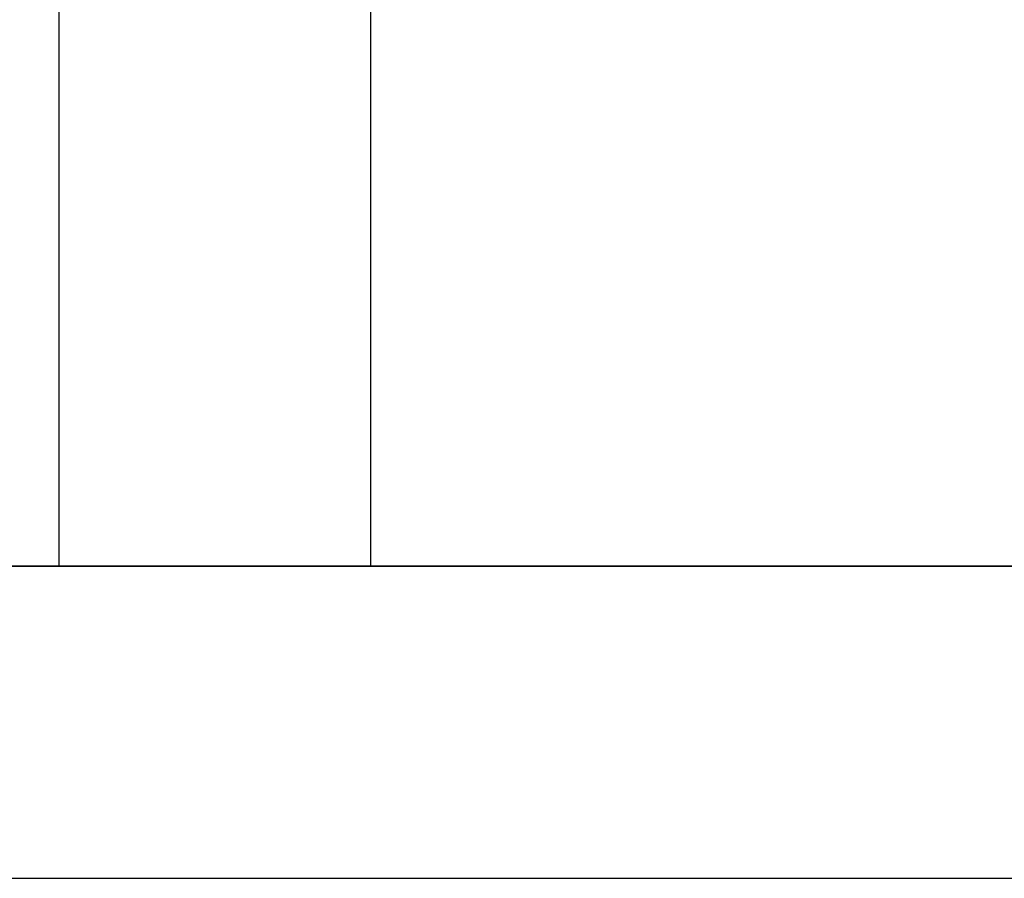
# Model space of a CAD drawing. Header units: metres. Extents: x 391.1 to 427.5, y 12.7 to 28.4.
# Tile 69 of 139: x 407.427 to 407.743, y 25.829 to 26.104. Entities that reach past the tile are written whole.
import ezdxf

# ---------------------------------------------------------------- set-up
doc = ezdxf.new("R2010")
doc.units = ezdxf.units.M
doc.layers.add('01_SUELOS', color=7, linetype='Continuous', lineweight=25, true_color=0x007f00)
doc.layers.add('A-WALL-____-MCUT', color=7, linetype='Continuous', lineweight=25)
doc.layers.add('A-WALL-____-OTLN', color=7, linetype='Continuous', lineweight=25)

# ---------------------------------------------------------------- blocks, each defined once
blk = doc.blocks.new('Family - LONDR55-XX_ZZ-ARQ-CAA-M3D-Londres55-154745-04_CLI_AIRE_P1')
at = {"layer": '01_SUELOS', "color": 9, "true_color": 0xaad4aa}
for p, q in [((0, 0), (6.24037, 0)), ((6.24037, 0), (0, 0))]:
    blk.add_line(p, q, dxfattribs=at)
blk = doc.blocks.new('Family - Envans P1-154830-04_CLI_AIRE_P1')
at = {"layer": 'A-WALL-____-MCUT', "color": 253, "true_color": 0xaaaaaa}
for p, q in [((2.69951, 0.1), (0, 0.1)), ((0, 0), (2.69951, 0))]:
    blk.add_line(p, q, dxfattribs=at)
at = {"layer": 'A-WALL-____-OTLN', "color": 253, "true_color": 0xaaaaaa}
for p, q in [((2.69951, 0.1), (0, 0.1)), ((0, 0), (2.69951, 0))]:
    blk.add_line(p, q, dxfattribs=at)
at = {"layer": 'A-WALL-____-OTLN', "color": 253, "lineweight": 18, "true_color": 0xaaaaaa}
blk.add_line((0, 0), (2.69951, 0), dxfattribs=at)
blk = doc.blocks.new('Family - LONDR55-XX_ZZ-ARQ-CAA-M3D-Londres55-154893-04_CLI_AIRE_P1')
at = {"layer": '01_SUELOS', "color": 9, "true_color": 0xaad4aa}
for p, q in [((6.24037, 1.755), (0, 1.755)), ((0, 1.755), (6.24037, 1.755))]:
    blk.add_line(p, q, dxfattribs=at)
blk = doc.blocks.new('Family - Envans P1-155059-04_CLI_AIRE_P1')
at = {"layer": 'A-WALL-____-MCUT', "color": 253, "true_color": 0xaaaaaa}
for p, q in [((1.72, 0.1), (0, 0.1)), ((1.72, 0), (1.72, 0.1)), ((0, 0), (1.72, 0))]:
    blk.add_line(p, q, dxfattribs=at)
at = {"layer": 'A-WALL-____-OTLN', "color": 253, "true_color": 0xaaaaaa}
for p, q in [((1.72, 0.1), (0, 0.1)), ((1.72, 0), (1.72, 0.1)), ((0, 0), (1.72, 0))]:
    blk.add_line(p, q, dxfattribs=at)
at = {"layer": 'A-WALL-____-OTLN', "color": 253, "lineweight": 18, "true_color": 0xaaaaaa}
blk.add_line((0, 0), (1.72, 0), dxfattribs=at)
blk = doc.blocks.new('LONDR55-XX_ZZ-ARQ-CAA-M3D-Londres55_ifc-1-04_CLI_AIRE_P1')
at = {"layer": '01_SUELOS', "color": 253, "lineweight": 18, "true_color": 0xaaaaaa}
for name, p in [('Family - LONDR55-XX_ZZ-ARQ-CAA-M3D-Londres55-154745-04_CLI_AIRE_P1', (404.43662, 25.92946)), ('Family - LONDR55-XX_ZZ-ARQ-CAA-M3D-Londres55-154893-04_CLI_AIRE_P1', (404.43662, 24.17446))]:
    blk.add_blockref(name, p, dxfattribs=at)
at = {"layer": 'A-WALL-____-OTLN', "color": 253, "lineweight": 18, "true_color": 0xaaaaaa, "rotation": 270}
blk.add_blockref('Family - Envans P1-155059-04_CLI_AIRE_P1', (407.43973, 27.64946), dxfattribs=at)
at = {"layer": 'A-WALL-____-OTLN', "color": 253, "lineweight": 18, "true_color": 0xaaaaaa}
blk.add_blockref('Family - Envans P1-154830-04_CLI_AIRE_P1', (406.36621, 25.82946), dxfattribs=at)

msp = doc.modelspace()

# ---------------------------------------------------------------- block references
at = {"lineweight": 5}
msp.add_blockref('LONDR55-XX_ZZ-ARQ-CAA-M3D-Londres55_ifc-1-04_CLI_AIRE_P1', (0, 0), dxfattribs=at)

doc.saveas('drawing.dxf')
